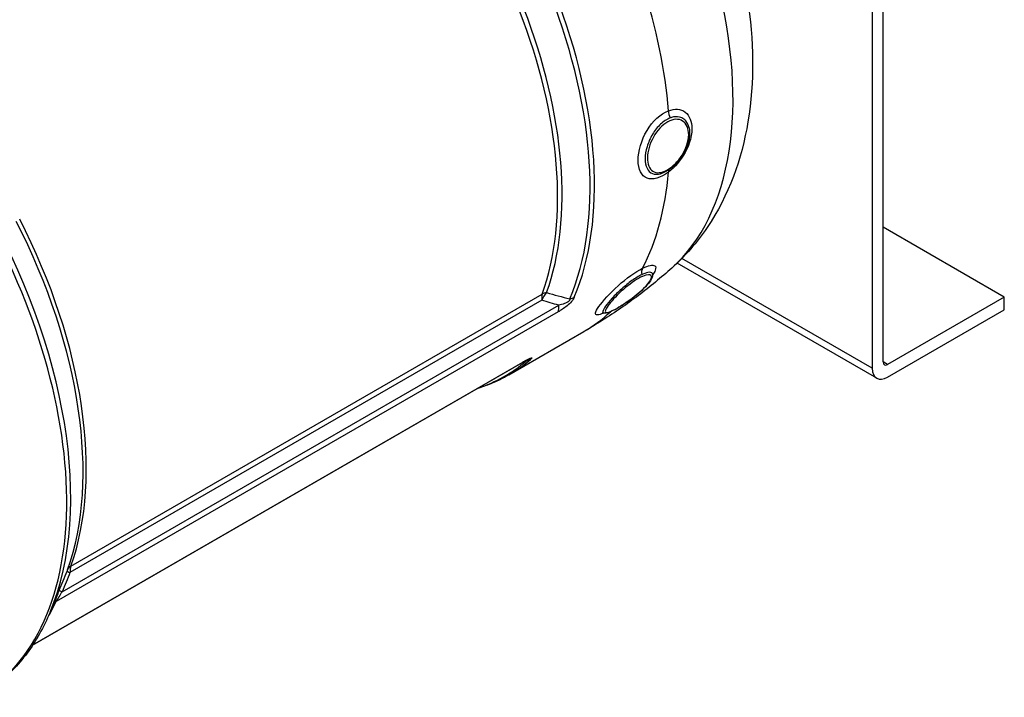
# Model space of a CAD drawing. Header units: millimetres. Extents: x 0 to 5940, y 0 to 4200.
# Tile 9 of 52: x 947 to 1149, y 650 to 789. Entities that reach past the tile are written whole.
import ezdxf

# ---------------------------------------------------------------- set-up
doc = ezdxf.new("R2010")
doc.units = ezdxf.units.MM
doc.header["$LTSCALE"] = 50
doc.layers.add('02-LINIE-035', color=2, linetype='CONTINUOUS')

msp = doc.modelspace()

# ---------------------------------------------------------------- linework, layer by layer
at = {"layer": '02-LINIE-035'}
for p, q in [((1124.49, 718.51), (1124.49, 858.56)), ((1122.23, 857.25), (1122.23, 717.21)), ((1149.38, 731.84), (1124.49, 746.21)), ((1123.16, 715.15), (1082.14, 738.84)), ((1122.23, 717.21), (1083.11, 739.79)), ((1076.84, 736.1), (1076.84, 736.1)), ((1054.32, 731.19), (957.34, 675.2)), ((957.53, 676.51), (1054.41, 732.44)), ((1149.38, 731.84), (1125.4, 717.99)), ((1149.38, 729.22), (1149.38, 731.84)), ((1057.66, 728.78), (954.49, 669.22)), ((955.73, 671.25), (1057.8, 730.18)), ((1067.4, 728.77), (1067.4, 728.77)), ((1125.4, 715.38), (1149.38, 729.22)), ((1047.52, 715.83), (1062.96, 724.75)), ((949.69, 660.33), (1050.41, 718.47)), ((1050.67, 718.63), (1050.67, 718.63)), ((1125.4, 717.99), (1124.49, 718.51)), ((949.66, 660.27), (1050.2, 718.32)), ((954.84, 670.81), (953.24, 667.02)), ((954.84, 670.81), (954.84, 670.82))]:
    msp.add_line(p, q, dxfattribs=at)
for centre, major_axis, ratio, start_param, end_param in [((1034.62, 806.67), (41.72, -72.26), 0.57735, 0.119481, 2.121289), ((1004.19, 789.1), (-42.46, 73.55), 0.57735, 3.553094, 5.348085), ((1004.96, 789.55), (42.56, -73.72), 0.57735, 0.411501, 2.206492), ((999.97, 786.66), (41.38, -71.67), 0.57735, 0.454523, 2.163471), ((999.19, 786.22), (-41.28, 71.5), 0.57735, 3.596115, 5.305064), ((1020.4, 798.46), (-42.56, 73.72), 0.57735, 4.017826, 4.359754), ((1081.7, 769.52), (0.67, -1.8), 0.655769, 4.122422, 4.941636), ((1043.37, 811.72), (31.2, -54.04), 0.57735, 0.366348, 0.366353), ((1020.4, 798.46), (42.56, -73.72), 0.57735, 0.352635, 0.694563), ((1043.37, 811.72), (31.2, -54.04), 0.57735, 0.057198, 0.057261), ((1081.7, 756.63), (-1.15, 1.54), 0.46574, 0.189677, 0.631751), ((894.45, 725.74), (44, -76.21), 0.57735, 0, 1.586909), ((895.57, 726.39), (43.79, -75.85), 0.57735, 0.412274, 1.571339), ((901.42, 729.77), (-41.45, 71.79), 0.57735, 3.596115, 4.625978), ((902.31, 730.28), (41.28, -71.5), 0.57735, 0.454523, 1.484383), ((1076.28, 736.4), (-0.82, 1.73), 0.696032, 0.403614, 1.222834), ((1056.55, 730.36), (-0.95, -3.05), 0.742905, 4.065904, 4.671419), ((1056.55, 730.36), (-3.01, 1.08), 0.733598, 5.378483, 5.727549), ((1056.55, 730.36), (-1.6, 2.77), 0.57735, 0.454523, 0.959931), ((1058.89, 733.99), (-2.95, 1.25), 0.748336, 2.277736, 2.626802), ((1055.57, 731.01), (1.6, -2.77), 0.57735, 0.382497, 0.959931), ((1020.4, 798.46), (42.56, -73.72), 0.57735, 0, 0.137929), ((1020.4, 798.46), (42.56, -73.72), 0.57735, 0.139432, 0.139445), ((1004.19, 789.1), (42.46, -73.55), 0.57735, 6.162165, 6.395283), ((1004.96, 789.55), (42.56, -73.72), 0.57735, 0, 0.112097), ((1048.6, 721.09), (1.6, -2.77), 0.57735, 0.000008, 0.141101), ((1050.25, 721.69), (2.1, -2.41), 0.811372, 5.777222, 6.126288), ((1125.4, 719.03), (-0.64, -1.11), 0.57735, 5.497787, 7.068583), ((1048.6, 721.09), (1.6, -2.77), 0.57735, 0, 0.000008), ((1125.4, 719.03), (-2.24, -3.88), 0.57735, 5.497787, 7.068583), ((959.24, 674.84), (-2.41, 0.87), 0.733598, 5.727549, 6.243098), ((956.48, 674.88), (0.406, 0.977), 0.021465, 5.36698, 5.869404), ((959.12, 674.53), (-2.38, 0.94), 0.021387, 0.02492, 0.732846), ((957.51, 670.58), (-2.36, 0.99), 0.041848, 0.004198, 0.733429), ((899.12, 728.44), (42.56, -73.72), 0.57735, 0.315451, 0.382497), ((956.15, 667.44), (-2.32, 1.09), 0.757493, 5.797515, 6.152594)]:
    msp.add_ellipse(centre, major_axis=major_axis, ratio=ratio, start_param=start_param, end_param=end_param, dxfattribs=at)
for points, knots in [([(1059.59, 862.23), (1066, 856.28), (1071.83, 849.4), (1081.92, 834.55), (1086.19, 826.6), (1092.89, 810.17), (1095.31, 801.69), (1097.91, 784.7), (1098.07, 776.17), (1095.41, 760.26), (1092.78, 752.77), (1086.24, 743.11), (1083.81, 740.29), (1081.02, 737.8)], [1.865344, 1.865344, 1.865344, 1.865344, 2.230159, 2.230159, 2.589723, 2.589723, 2.950438, 2.950438, 3.316033, 3.316033, 3.653754, 3.653754, 3.80751, 3.80751, 3.80751, 3.80751]), ([(1080.35, 757.55), (1078.72, 756.34), (1077.09, 755.88), (1075.94, 756.32), (1074.79, 756.75), (1074.12, 758.11), (1074.12, 759.97), (1074.12, 761.83), (1074.78, 764.13), (1075.94, 766.08), (1077.1, 768.02), (1078.72, 769.55), (1080.35, 770.16)], [0, 0, 0, 0, 0.25, 0.25, 0.25, 0.5, 0.5, 0.5, 0.75, 0.75, 0.75, 1, 1, 1, 1]), ([(1080.35, 770.16), (1081.66, 770.65), (1082.89, 770.56), (1083.77, 769.9), (1084.24, 769.55), (1084.6, 769.05), (1084.84, 768.43), (1085.05, 767.87), (1085.17, 767.22), (1085.17, 766.51), (1085.17, 765.57), (1084.97, 764.54), (1084.62, 763.52), (1084.4, 762.87), (1084.12, 762.23), (1083.78, 761.61), (1082.9, 760), (1081.66, 758.54), (1080.35, 757.55)], [0, 0, 0, 0, 0.25, 0.25, 0.25, 0.3818068, 0.3818068, 0.3818068, 0.5, 0.5, 0.5, 0.6535412, 0.6535412, 0.6535412, 0.75, 0.75, 0.75, 1, 1, 1, 1]), ([(1080.7, 768.69), (1080.03, 768.44), (1079.35, 768), (1078.74, 767.42), (1078.12, 766.84), (1077.54, 766.12), (1077.06, 765.32), (1077.06, 765.31), (1077.06, 765.31), (1077.06, 765.31), (1076.58, 764.5), (1076.2, 763.63), (1075.95, 762.77), (1075.69, 761.91), (1075.56, 761.06), (1075.56, 760.3), (1075.56, 759.53), (1075.69, 758.86), (1075.95, 758.34), (1076.2, 757.82), (1076.58, 757.45), (1077.06, 757.25), (1077.06, 757.25), (1077.06, 757.25), (1077.07, 757.25), (1077.54, 757.06), (1078.11, 757.05), (1078.73, 757.22), (1078.82, 757.24), (1078.91, 757.27), (1079, 757.3)], [0, 0, 0, 0, 0.1248524, 0.1248524, 0.1248524, 0.25, 0.25, 0.25, 0.250524, 0.250524, 0.250524, 0.3753899, 0.3753899, 0.3753899, 0.499891, 0.499891, 0.499891, 0.6243466, 0.6243466, 0.6243466, 0.7492512, 0.7492512, 0.7492512, 0.75, 0.75, 0.75, 0.8748745, 0.8748745, 0.8748745, 0.892199, 0.892199, 0.892199, 0.892199]), ([(1081.04, 768.26), (1079.93, 767.92), (1078.78, 766.98), (1077.88, 765.73), (1076.99, 764.48), (1076.35, 762.92), (1076.13, 761.52), (1075.91, 760.12), (1076.1, 758.89), (1076.66, 758.17), (1077.23, 757.44), (1078.15, 757.24), (1079.22, 757.6), (1079.74, 757.78), (1080.28, 758.08), (1080.82, 758.48)], [0, 0, 0, 0, 0.125, 0.125, 0.125, 0.25, 0.25, 0.25, 0.375, 0.375, 0.375, 0.5, 0.5, 0.5, 0.5602271, 0.5602271, 0.5602271, 0.5602271]), ([(1084.59, 766.66), (1084.47, 767.22), (1084.24, 767.7), (1083.93, 768.07), (1083.81, 768.21), (1083.68, 768.33), (1083.54, 768.44), (1083.27, 768.65), (1082.96, 768.79), (1082.63, 768.87), (1082.12, 768.99), (1081.55, 768.96), (1080.95, 768.77), (1080.87, 768.75), (1080.78, 768.72), (1080.7, 768.69)], [0.5742182, 0.5742182, 0.5742182, 0.5742182, 0.7019548, 0.7019548, 0.7019548, 0.75, 0.75, 0.75, 0.8412321, 0.8412321, 0.8412321, 0.9806098, 0.9806098, 0.9806098, 1, 1, 1, 1]), ([(1080.82, 758.48), (1081.39, 758.91), (1081.96, 759.46), (1082.46, 760.1), (1083.44, 761.32), (1084.16, 762.82), (1084.41, 764.2), (1084.66, 765.57), (1084.43, 766.83), (1083.8, 767.58), (1083.18, 768.34), (1082.16, 768.61), (1081.04, 768.26)], [0.5602271, 0.5602271, 0.5602271, 0.5602271, 0.625, 0.625, 0.625, 0.75, 0.75, 0.75, 0.875, 0.875, 0.875, 1, 1, 1, 1]), ([(1084.59, 766.66), (1084.7, 766.13), (1084.73, 765.54), (1084.61, 764.3), (1084.45, 763.63), (1083.97, 762.32), (1083.64, 761.66), (1082.88, 760.43), (1082.43, 759.85), (1081.57, 758.94), (1081.16, 758.58), (1080.23, 757.87), (1079.68, 757.56), (1079.1, 757.34), (1079.05, 757.32), (1079, 757.3)], [0, 0, 0, 0, 0.324185, 0.324185, 0.66446, 0.66446, 1.003536, 1.003536, 1.340115, 1.340115, 1.610145, 1.610145, 1.953755, 1.953755, 1.984706, 1.984706, 1.984706, 1.984706]), ([(1081.02, 737.8), (1079.93, 736.83), (1078.82, 735.88), (1076.54, 734.01), (1075.38, 733.09), (1073.01, 731.3), (1071.8, 730.42), (1069.34, 728.72), (1068.09, 727.89), (1065.55, 726.28), (1064.27, 725.5), (1062.96, 724.75)], [3.8075101, 3.8075101, 3.8075101, 3.8075101, 3.8314062, 3.8314062, 3.8553024, 3.8553024, 3.8791985, 3.8791985, 3.9030947, 3.9030947, 3.9269908, 3.9269908, 3.9269908, 3.9269908]), ([(1066.97, 728.56), (1066.46, 728.33), (1066.06, 728.2), (1065.79, 728.17), (1065.14, 728.12), (1065.25, 728.73), (1066.05, 729.88), (1066.85, 731.02), (1068.32, 732.66), (1070.01, 734.18), (1071.7, 735.71), (1073.56, 737.06), (1075.04, 737.77)], [0.1452413, 0.1452413, 0.1452413, 0.1452413, 0.25, 0.25, 0.25, 0.5, 0.5, 0.5, 0.75, 0.75, 0.75, 1, 1, 1, 1]), ([(1077.09, 736.49), (1077.09, 736.57), (1077.08, 736.63), (1077.05, 736.69), (1077.02, 736.76), (1076.98, 736.81), (1076.91, 736.85), (1076.8, 736.93), (1076.62, 736.96), (1076.4, 736.95), (1076.07, 736.93), (1075.62, 736.8), (1075.09, 736.56), (1075.01, 736.52), (1074.94, 736.49), (1074.86, 736.45)], [0.6584231, 0.6584231, 0.6584231, 0.6584231, 0.7019548, 0.7019548, 0.7019548, 0.75, 0.75, 0.75, 0.8412321, 0.8412321, 0.8412321, 0.9806098, 0.9806098, 0.9806098, 1, 1, 1, 1]), ([(1075.04, 737.77), (1076.25, 738.35), (1077.14, 738.53), (1077.53, 738.3), (1077.53, 738.3), (1077.53, 738.3), (1077.53, 738.3), (1077.92, 738.06), (1077.78, 737.41), (1077.12, 736.47), (1077.11, 736.46), (1077.1, 736.45), (1077.09, 736.43)], [0, 0, 0, 0, 0.25, 0.25, 0.25, 0.2505477, 0.2505477, 0.2505477, 0.5, 0.5, 0.5, 0.5037159, 0.5037159, 0.5037159, 0.5037159]), ([(1077.12, 736.7), (1077.12, 736.7), (1077.12, 736.7), (1077.11, 736.69), (1077.09, 736.61), (1077.09, 736.49)], [2.0020466, 2.0020466, 2.0020466, 2.0020466, 2.0238537, 2.0238537, 2.1781302, 2.1781302, 2.1781302, 2.1781302]), ([(1074.86, 736.45), (1074.25, 736.16), (1073.55, 735.73), (1072.84, 735.23), (1072.13, 734.72), (1071.4, 734.13), (1070.7, 733.5), (1070.7, 733.5), (1070.7, 733.5), (1070.69, 733.5), (1070, 732.87), (1069.34, 732.23), (1068.78, 731.62), (1068.23, 731.01), (1067.77, 730.45), (1067.44, 729.98), (1067.11, 729.51), (1066.91, 729.14), (1066.87, 728.89), (1066.84, 728.69), (1066.9, 728.58), (1067.07, 728.54)], [0, 0, 0, 0, 0.1248524, 0.1248524, 0.1248524, 0.25, 0.25, 0.25, 0.250524, 0.250524, 0.250524, 0.3753899, 0.3753899, 0.3753899, 0.499891, 0.499891, 0.499891, 0.6243466, 0.6243466, 0.6243466, 0.725453, 0.725453, 0.725453, 0.725453]), ([(1077.09, 736.49), (1077.09, 736.23), (1077.03, 735.99), (1076.77, 735.4), (1076.53, 735.04), (1075.86, 734.21), (1075.39, 733.71), (1074.37, 732.78), (1073.83, 732.33), (1072.74, 731.48), (1072.17, 731.06), (1071.26, 730.44), (1070.9, 730.21), (1070.03, 729.66), (1069.53, 729.37), (1068.64, 728.92), (1068.25, 728.74), (1067.63, 728.55), (1067.37, 728.49), (1067.07, 728.55)], [0, 0, 0, 0, 0.229564, 0.229564, 0.550543, 0.550543, 0.927434, 0.927434, 1.259181, 1.259181, 1.578843, 1.578843, 1.790297, 1.790297, 2.113702, 2.113702, 2.437576, 2.437576, 2.7136, 2.7136, 2.7136, 2.7136]), ([(1075, 736.1), (1074.01, 735.66), (1072.75, 734.81), (1071.55, 733.8), (1070.34, 732.8), (1069.21, 731.65), (1068.45, 730.73), (1067.68, 729.8), (1067.28, 729.11), (1067.38, 728.82), (1067.48, 728.53), (1068.07, 728.66), (1069.02, 729.13), (1069.48, 729.36), (1070.02, 729.67), (1070.59, 730.03)], [0, 0, 0, 0, 0.125, 0.125, 0.125, 0.25, 0.25, 0.25, 0.375, 0.375, 0.375, 0.5, 0.5, 0.5, 0.5602271, 0.5602271, 0.5602271, 0.5602271]), ([(1070.59, 730.03), (1071.21, 730.41), (1071.88, 730.86), (1072.54, 731.35), (1073.82, 732.29), (1075.02, 733.32), (1075.81, 734.21), (1076.6, 735.1), (1076.97, 735.84), (1076.81, 736.2), (1076.66, 736.56), (1075.99, 736.54), (1075, 736.1)], [0.5602271, 0.5602271, 0.5602271, 0.5602271, 0.625, 0.625, 0.625, 0.75, 0.75, 0.75, 0.875, 0.875, 0.875, 1, 1, 1, 1]), ([(1061, 731.81), (1060.88, 731.55), (1060.7, 731.25), (1060.44, 730.94), (1060.43, 730.94), (1060.43, 730.93), (1060.42, 730.92), (1060.16, 730.62), (1059.84, 730.32), (1059.53, 730.06), (1059.52, 730.06), (1059.52, 730.05), (1059.51, 730.05), (1058.88, 729.53), (1058.25, 729.13), (1057.66, 728.78)], [0, 0, 0, 0, 0.25, 0.25, 0.25, 0.255212, 0.255212, 0.255212, 0.5, 0.5, 0.5, 0.505624, 0.505624, 0.505624, 1, 1, 1, 1]), ([(1060.09, 731.5), (1060.1, 731.44), (1060.1, 731.38), (1060.08, 731.32), (1060.07, 731.3), (1060.06, 731.27), (1060.05, 731.25), (1060.03, 731.21), (1060.01, 731.17), (1059.98, 731.13), (1059.96, 731.1), (1059.93, 731.07), (1059.91, 731.04), (1059.89, 731.03), (1059.88, 731.01), (1059.86, 731), (1059.83, 730.97), (1059.79, 730.93), (1059.74, 730.9), (1059.69, 730.86), (1059.64, 730.83), (1059.59, 730.79), (1059.49, 730.74), (1059.4, 730.69), (1059.31, 730.65), (1059.21, 730.6), (1059.11, 730.56), (1059.01, 730.52), (1058.59, 730.36), (1058.19, 730.26), (1057.8, 730.18)], [0.0000002, 0.0000002, 0.0000002, 0.0000002, 0.0896746, 0.0896746, 0.0896746, 0.1175237, 0.1175237, 0.1175237, 0.1667019, 0.1667019, 0.1667019, 0.2012482, 0.2012482, 0.2012482, 0.2190935, 0.2190935, 0.2190935, 0.2637691, 0.2637691, 0.2637691, 0.3202233, 0.3202233, 0.3202233, 0.4169297, 0.4169297, 0.4169297, 0.526988, 0.526988, 0.526988, 1, 1, 1, 1]), ([(1067.08, 728.54), (1066.95, 728.56), (1066.86, 728.57), (1066.75, 728.56), (1066.72, 728.55), (1066.72, 728.55)], [0, 0, 0, 0, 0.1069505, 0.1069505, 0.2010648, 0.2010648, 0.2010648, 0.2010648]), ([(1051.45, 718.99), (1051.45, 718.99), (1051.45, 718.99), (1051.43, 718.98), (1051.41, 718.97), (1051.34, 718.94), (1051.28, 718.91), (1051.12, 718.83), (1051, 718.77), (1050.66, 718.58), (1050.44, 718.45), (1050.2, 718.32)], [0.0772426, 0.0772426, 0.0772426, 0.0772426, 0.094862, 0.094862, 0.1279379, 0.1279379, 0.1935522, 0.1935522, 0.29248, 0.29248, 0.4519967, 0.4519967, 0.4519967, 0.4519967]), ([(1050.41, 718.47), (1051, 718.82), (1051.57, 719.13), (1051.95, 719.3), (1051.96, 719.3), (1051.96, 719.3), (1051.97, 719.3), (1052.16, 719.38), (1052.29, 719.42), (1052.31, 719.38), (1052.31, 719.38), (1052.31, 719.38), (1052.31, 719.38), (1052.32, 719.33), (1052.21, 719.21), (1052.02, 719.04)], [0, 0, 0, 0, 0.4944, 0.4944, 0.4944, 0.5, 0.5, 0.5, 0.744851, 0.744851, 0.744851, 0.75, 0.75, 0.75, 1, 1, 1, 1]), ([(1051.37, 718.96), (1051.37, 718.96), (1051.37, 718.96), (1051.37, 718.96), (1051.39, 718.96), (1051.4, 718.96), (1051.41, 718.96), (1051.41, 718.95), (1051.41, 718.95), (1051.41, 718.95), (1051.42, 718.95), (1051.41, 718.94), (1051.39, 718.92), (1051.38, 718.91), (1051.36, 718.89), (1051.33, 718.87), (1051.3, 718.85), (1051.26, 718.83), (1051.21, 718.8), (1051.19, 718.79), (1051.16, 718.77), (1051.14, 718.76)], [0.7543177, 0.7543177, 0.7543177, 0.7543177, 0.7555012, 0.7555012, 0.7555012, 0.7985446, 0.7985446, 0.7985446, 0.80792, 0.80792, 0.80792, 0.8638676, 0.8638676, 0.8638676, 0.9084075, 0.9084075, 0.9084075, 0.9676844, 0.9676844, 0.9676844, 0.9999998, 0.9999998, 0.9999998, 0.9999998]), ([(1047.52, 715.83), (1046.73, 715.37), (1045.92, 714.95), (1044.25, 714.18), (1043.4, 713.83), (1042.03, 713.34), (1041.53, 713.18), (1041.03, 713.02)], [3.9269908, 3.9269908, 3.9269908, 3.9269908, 3.9790499, 3.9790499, 4.0311089, 4.0311089, 4.0606573, 4.0606573, 4.0606573, 4.0606573]), ([(957.53, 676.51), (957.45, 676.29), (957.39, 676.03), (957.36, 675.74), (957.35, 675.57), (957.34, 675.38), (957.34, 675.2)], [0, 0, 0, 0, 0.630097, 0.630097, 0.630097, 1, 1, 1, 1]), ([(955.73, 671.25), (955.5, 670.91), (955.28, 670.56), (955.06, 670.21), (954.83, 669.86), (954.61, 669.47), (954.49, 669.22)], [0, 0, 0, 0, 0.5, 0.5, 0.5, 1, 1, 1, 1]), ([(953.24, 667.02), (952.59, 665.49), (951.88, 664.02), (950.3, 661.22), (949.45, 659.89), (947.59, 657.38), (946.6, 656.2), (944.48, 654), (943.36, 652.98), (940.99, 651.12), (939.75, 650.28), (938.45, 649.53)], [3.5147168, 3.5147168, 3.5147168, 3.5147168, 3.5971716, 3.5971716, 3.6796264, 3.6796264, 3.7620812, 3.7620812, 3.844536, 3.844536, 3.9269908, 3.9269908, 3.9269908, 3.9269908])]:
    msp.add_open_spline(points, degree=3, knots=knots, dxfattribs=at)
for points in [[(1079, 757.3), (1079, 757.3), (1079, 757.3), (1079, 757.3)], [(1055.31, 732.76), (1056.89, 732.3), (1058.49, 731.88), (1060.09, 731.5)], [(1057.8, 730.18), (1056.63, 730.49), (1055.47, 730.83), (1054.32, 731.19)], [(1051.14, 718.76), (1051.03, 718.73), (1050.92, 718.7), (1050.82, 718.67)], [(955.15, 671.57), (955.69, 672.86), (956.22, 674.16), (956.74, 675.47)], [(957.34, 675.2), (956.81, 673.88), (956.28, 672.56), (955.73, 671.25)], [(954.84, 670.82), (954.94, 671.06), (955.05, 671.32), (955.15, 671.57)]]:
    msp.add_open_spline(points, degree=3, dxfattribs=at)
for points, weights in [([(1080.75, 758.26), (1080.83, 758.33), (1080.82, 758.48)], [0.933933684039, 0.915305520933, 1.00004898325]), ([(1070.56, 729.99), (1070.58, 730), (1070.59, 730.03)], [0.961107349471, 0.97663137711, 1.00004898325])]:
    msp.add_rational_spline(points, weights, degree=2, dxfattribs=at)

doc.saveas('drawing.dxf')
